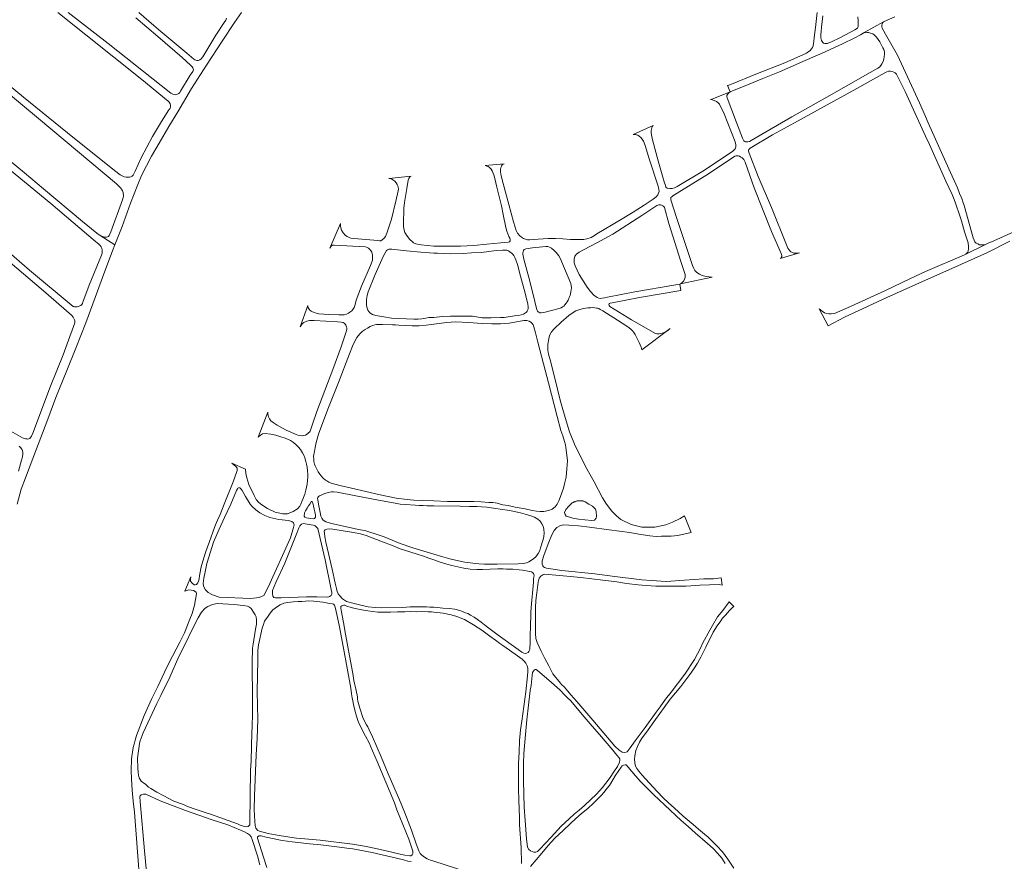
# Model space of a CAD drawing. Extents: x 146402 to 164798, y 455483 to 464134.
# Tile 7 of 256: x 151079 to 152080, y 457137 to 457993. Entities that reach past the tile are written whole.
import ezdxf

# ---------------------------------------------------------------- set-up
doc = ezdxf.new("R2010")
doc.units = 0
doc.header["$LTSCALE"] = 0.2
doc.layers.add('B-XX-VH-VERHARDING_FUNDERING_ZAND-GV', color=252, linetype='CONTINUOUS', lineweight=18)

msp = doc.modelspace()

# ---------------------------------------------------------------- linework, layer by layer
at = {"layer": 'B-XX-VH-VERHARDING_FUNDERING_ZAND-GV'}
for points in [[(151010.248, 457965.037), (151097.97, 457892.121), (151177.489, 457825.809), (151181.572, 457821.795), (151182.545, 457820.37), (151183.623, 457818.493), (151184.144, 457816.859), (151184.353, 457815.573), (151184.474, 457814.374), (151184.509, 457813.158), (151184.318, 457811.75), (151183.588, 457809.526), (151171.598, 457776.995), (151170.034, 457773.034), (151169.391, 457772.321), (151168.383, 457771.817), (151167.288, 457771.609), (151165.742, 457771.556), (151164.247, 457771.817), (151162.579, 457772.477), (151160.876, 457773.277), (151175.801, 457763.646), (151183.041, 457782.272), (151191.739, 457806.183), (151199.039, 457825.138), (151202.942, 457834.016), (151213.071, 457853.725), (151220.852, 457867.2), (151230.707, 457884.001), (151239.866, 457898.838), (151253.613, 457922.72), (151268.9, 457946.506), (151284.96, 457970.716), (151297.395, 457989.641), (151304.633, 458000)], [(151117.806, 458000), (151203.233, 457931.776), (151230.012, 457909.881), (151231.089, 457908.595), (151232.132, 457906.996), (151232.341, 457905.467), (151232.236, 457903.886), (151231.924, 457902.791), (151230.038, 457899.941), (151222.218, 457887.36), (151214.19, 457873.909), (151202.651, 457852.292), (151196.43, 457838.529), (151195.109, 457835.714), (151194.24, 457834.567), (151193.267, 457833.524), (151192.12, 457832.795), (151190.626, 457832.482), (151189.131, 457832.343), (151187.22, 457832.377), (151185.17, 457832.864), (151183.119, 457833.768), (151181.277, 457834.949), (151175.473, 457839.294), (151127.65, 457877.524), (151082.747, 457913.878), (151037.844, 457950.718)], [(151197.012, 457994.544), (151219.638, 457975.324), (151244.314, 457954.124), (151252.655, 457946.182), (151254.271, 457944.636), (151255.053, 457943.558), (151255.505, 457942.498), (151255.661, 457941.438), (151255.505, 457940.569), (151255.07, 457939.926), (151252.498, 457936.173), (151242.645, 457919.96), (151241.707, 457918.448), (151240.664, 457917.388), (151239.639, 457916.78), (151238.301, 457916.432), (151237.258, 457916.31), (151235.938, 457916.484), (151234.704, 457916.814), (151232.532, 457918.013), (151169.139, 457968.408), (151128.302, 458000)], [(151289.199, 457993.97), (151288.504, 457992.059), (151287.045, 457989.661), (151278.286, 457976.732), (151265.114, 457954.888), (151263.568, 457952.768), (151262.16, 457951.743), (151261.413, 457951.448), (151260.614, 457951.204), (151259.293, 457951.187), (151258.024, 457951.378), (151257.155, 457951.847), (151256.113, 457952.542), (151248.988, 457958.486), (151222.47, 457980.729), (151215.484, 457986.759), (151200.297, 458000)], [(151889.946, 458000), (151888.09, 457984.727), (151886.806, 457974.316), (151886.459, 457970.498), (151886.181, 457968.451), (151885.764, 457966.056), (151885.209, 457964.459), (151884.168, 457962.793), (151882.71, 457961.128), (151878.962, 457958.629), (151856.959, 457948.773), (151827.563, 457937.181), (151802.714, 457926.978), (151800.198, 457926.014), (151799.339, 457925.772), (151798.888, 457925.728), (151801.398, 457919.317), (151801.593, 457919.397), (151818.946, 457926.234), (151834.528, 457932.758), (151851.604, 457939.63), (151863.195, 457944.662), (151877.875, 457950.944), (151898.074, 457959.794), (151916.468, 457968.505), (151927.608, 457973.641), (151933.994, 457977.25), (151936.58, 457978.899), (151937.547, 457979.376), (151937.812, 457979.506), (151957.313, 457990.327), (151958.045, 457990.734), (151968.769, 457995.488)], [(151805.096, 457129.886), (151799.116, 457139.016), (151793.528, 457146.487), (151787.944, 457152.722), (151783.372, 457157.069), (151778.954, 457161.339), (151775.39, 457164.415), (151769.367, 457169.49), (151763.75, 457174.238), (151753.795, 457182.774), (151744.689, 457191.274), (151738.608, 457196.465), (151733.299, 457201.542), (151727.136, 457207.775), (151718.955, 457216.781), (151711.995, 457224.498), (151708.602, 457228.521), (151706.584, 457231.178), (151705.339, 457233.606), (151704.516, 457237.155), (151704.271, 457240.746), (151704.373, 457244.337), (151705.629, 457249.477), (151707.081, 457253.615), (151709.42, 457258.025), (151711.3, 457261.315), (151717.985, 457270.645), (151724.017, 457278.873), (151740.576, 457301.775), (151751.147, 457314.749), (151760.447, 457326.947), (151764.481, 457332.6), (151768.36, 457338.445), (151770.393, 457342.063), (151771.716, 457344.616), (151776.66, 457354.771), (151779.229, 457359.569), (151782.103, 457365.642), (151784.327, 457369.975), (151788.358, 457376.245), (151791.815, 457381.355), (151793.639, 457383.988), (151796.562, 457387.3), (151800.773, 457391.968), (151803.754, 457395.146), (151805.16, 457396.097), (151800.545, 457400.876), (151794.017, 457391.875), (151788.724, 457385.433), (151783.404, 457376.54), (151780.694, 457371.799), (151773.732, 457358.998), (151771.265, 457353.775), (151765.127, 457342.012), (151755.41, 457327.095), (151741.355, 457308.984), (151735.684, 457301.643), (151730.188, 457294.009), (151726.142, 457288.625), (151714.96, 457272.977), (151704.79, 457259.335), (151699.843, 457252.411), (151696.621, 457248.342), (151694.517, 457247.54), (151691.719, 457247.944), (151688.605, 457249.832), (151684.273, 457253.96), (151661.905, 457280.465), (151645.468, 457299.499), (151639.574, 457306.107), (151632.916, 457313.886), (151630.074, 457316.707), (151628.894, 457318.153), (151621.229, 457327.516), (151616.917, 457335.788), (151612.954, 457343.093), (151609.439, 457350.538), (151605.332, 457359.328), (151604.496, 457361.293), (151603.936, 457363.57), (151603.675, 457368.61), (151603.642, 457387.014), (151603.545, 457394.817), (151604.001, 457402.208), (151604.801, 457409.946), (151606.246, 457420.724), (151607.267, 457424.837), (151608.848, 457426.914), (151610.811, 457428.165), (151613.157, 457428.76), (151616.645, 457428.67), (151631.739, 457427.275), (151649.632, 457425.407), (151671.912, 457422.865), (151686.353, 457420.95), (151695.888, 457419.534), (151707.789, 457418.024), (151711.968, 457417.556), (151725.818, 457416.709), (151734.278, 457416.568), (151746.156, 457416.612), (151753.302, 457416.81), (151756.721, 457416.789), (151770.736, 457417.824), (151790.329, 457418.311), (151793.335, 457417.7), (151792.187, 457424.973), (151784.593, 457424.22), (151774.856, 457424.011), (151754.903, 457422.902), (151736.4, 457421.522), (151721.412, 457422.296), (151711.603, 457422.95), (151681.549, 457426.707), (151663.861, 457429.197), (151630.286, 457432.665), (151614.861, 457434.956), (151612.631, 457435.69), (151611.627, 457436.291), (151610.898, 457437.427), (151610.392, 457438.928), (151610.179, 457440.567), (151610.172, 457442.311), (151612.271, 457449), (151616.921, 457461.413), (151620.002, 457468.744), (151622.61, 457473.174), (151625.223, 457476.153), (151629.014, 457478.238), (151632.326, 457478.872), (151637.437, 457478.753), (151647.246, 457477.891), (151658.577, 457476.551), (151678.337, 457473.931), (151699.445, 457471.073), (151708.462, 457469.622), (151719.794, 457467.799), (151726.357, 457467.201), (151731.501, 457467.393), (151741.479, 457467.637), (151748.348, 457468.318), (151761.976, 457471.269), (151755.206, 457488.21), (151750.79, 457485.5), (151742.995, 457481.732), (151736.187, 457478.958), (151724.758, 457476.606), (151711.56, 457476.777), (151700.773, 457479.377), (151690.196, 457484.562), (151685.784, 457488.12), (151681.258, 457492.778), (151675.87, 457500), (151671.705, 457506.323), (151663.272, 457522.808), (151654.491, 457538.495), (151643.143, 457561.105), (151638.041, 457573.443), (151634.605, 457584.653), (151631.169, 457596.262), (151628.636, 457605.736), (151623.014, 457628.156), (151618.328, 457646.793), (151616.905, 457652.554), (151616.211, 457656.545), (151616.107, 457658.905), (151616.211, 457662.792), (151617.044, 457668.067), (151617.912, 457671.434), (151619.751, 457675.078), (151622.354, 457678.305), (151629.503, 457685.038), (151637.416, 457691.701), (151642.796, 457695.45), (151644.704, 457696.526), (151647.481, 457697.463), (151650.986, 457698.469), (151654.526, 457699.233), (151656.574, 457699.475), (151659.489, 457699.788), (151661.571, 457699.823), (151663.862, 457699.684), (151665.562, 457699.406), (151666.655, 457699.163), (151667.818, 457698.834), (151669.38, 457698.053), (151671.983, 457696.56), (151686.837, 457687.086), (151696.485, 457680.839), (151698.81, 457679.277), (151700.823, 457677.715), (151702.35, 457676.049), (151703.634, 457674.453), (151704.745, 457672.544), (151707.105, 457667.894), (151708.805, 457664.458), (151710.853, 457659.53), (151711.744, 457656.929), (151740.616, 457678.542), (151737.978, 457676.598), (151734.646, 457674.724), (151730.968, 457673.544), (151729.163, 457673.301), (151727.046, 457673.336), (151725.033, 457673.718), (151715.906, 457678.924), (151701.121, 457687.53), (151679.222, 457701.135), (151678.389, 457702.003), (151678.146, 457702.94), (151678.32, 457703.599), (151678.91, 457704.12), (151679.604, 457704.328), (151681.374, 457704.727), (151709.138, 457710.141), (151751.376, 457717.326), (151750.167, 457723.861), (151744.26, 457722.635), (151704.488, 457716.041), (151676.584, 457710.488), (151673.68, 457709.894), (151671.19, 457709.304), (151669.316, 457709.208), (151667.858, 457709.347), (151666.262, 457710.163), (151665.134, 457710.961), (151662.913, 457712.453), (151659.442, 457716.132), (151655.902, 457720.713), (151647.851, 457733.485), (151643.894, 457742.369), (151642.853, 457745.423), (151642.784, 457748.963), (151643.617, 457752.156), (151645.282, 457754.308), (151647.781, 457756.182), (151652.432, 457758.681), (151665.967, 457765.83), (151682.001, 457774.576), (151711.5, 457793.664), (151727.048, 457803.728), (151728.888, 457804.422), (151731.13, 457804.292), (151732.415, 457803.78), (151733.117, 457803.424), (151733.976, 457802.73), (151734.653, 457801.707), (151739.13, 457785.516), (151751.416, 457746.855), (151755.667, 457733.632), (151755.841, 457732.192), (151755.719, 457730.37), (151755.146, 457728.895), (151754.296, 457727.229), (151752.752, 457725.528), (151751.05, 457724.045), (151783.005, 457730.681), (151777.05, 457731.446), (151773.024, 457732.487), (151770.317, 457733.806), (151767.61, 457735.472), (151765.528, 457737.623), (151764.556, 457739.567), (151763.307, 457742.69), (151746.787, 457791.416), (151741.165, 457809.567), (151740.991, 457810.713), (151741.165, 457811.65), (151742.032, 457812.656), (151743.316, 457813.558), (151779.41, 457835.805), (151806.133, 457853.851), (151807.556, 457854.302), (151809.725, 457854.268), (151810.922, 457853.678), (151812.432, 457852.793), (151813.508, 457852.22), (151815.451, 457850.277), (151816.736, 457847.639), (151825.898, 457821.645), (151843.597, 457777.152), (151853.315, 457754.802), (151854.044, 457752.963), (151854.009, 457751.887), (151853.454, 457750.777), (151852.89, 457750.108), (151852.261, 457749.643), (151871.838, 457755.544), (151870.121, 457755.123), (151868.646, 457755.071), (151867.726, 457755.106), (151866.303, 457755.384), (151864.811, 457755.731), (151863.284, 457756.668), (151862.208, 457757.639), (151861.236, 457758.854), (151860.195, 457760.451), (151858.668, 457763.644), (151843.433, 457801.715), (151830.071, 457833.124), (151820.744, 457857.036), (151820.336, 457857.92), (151820.18, 457858.762), (151820.284, 457859.873), (151820.579, 457860.688), (151821.1, 457861.382), (151821.88, 457862.007), (151844.543, 457875.403), (151866.755, 457887.62), (151930.126, 457922.603), (151958.585, 457938.498), (151960.945, 457939.712), (151962.645, 457940.129), (151964.589, 457940.094), (151966.151, 457939.816), (151967.816, 457939.261), (151969.205, 457938.498), (151970.506, 457937.161), (151971.304, 457935.877), (151979.373, 457919.566), (151986.106, 457904.781), (152000, 457874.005), (152004.108, 457865.679), (152020.788, 457828.379), (152027.232, 457814.918), (152029.337, 457809.643), (152030.652, 457805.987), (152032.078, 457802.022), (152033.832, 457797.148), (152036.645, 457788.053), (152039.814, 457777.012), (152043.331, 457765.626), (152043.83, 457762.152), (152043.91, 457759.511), (152043.57, 457757.494), (152043.018, 457756.38), (152042.119, 457755.056), (152041.288, 457754.253), (152060.979, 457764.035), (152059.07, 457763.576), (152057.124, 457763.535), (152055.072, 457763.84), (152053.366, 457764.563), (152051.555, 457765.53), (152050.335, 457766.707), (152049.494, 457768.407), (152048.582, 457770.732), (152039.425, 457803.611), (152038.16, 457807.482), (152037.035, 457810.953), (152034.792, 457815.949), (152032.478, 457821.502), (152023.927, 457840.794), (152002.762, 457887.774), (152000, 457894.318), (151993.872, 457908.061), (151971.729, 457956.371), (151960.763, 457975.598), (151956.442, 457983.415), (151956.034, 457984.387), (151955.808, 457985.072), (151955.696, 457985.732), (151955.67, 457986.226), (151955.722, 457986.903), (151955.861, 457987.475), (151956.069, 457988.17), (151956.398, 457989.02), (151956.693, 457989.61), (151957.313, 457990.327), (151937.812, 457979.506), (151937.547, 457979.376), (151940.668, 457979.589), (151942.265, 457979.554), (151944.347, 457979.033), (151946.499, 457978.131), (151948.026, 457977.264), (151950.282, 457974.765), (151953.683, 457970.114), (151956.737, 457964.041), (151957.604, 457962.167), (151958.299, 457959.737), (151958.403, 457957.343), (151958.229, 457955.052), (151957.778, 457952.588), (151956.945, 457950.089), (151955.869, 457947.833), (151954.654, 457945.994), (151953.44, 457944.432), (151951.774, 457943.252), (151943.722, 457939.018), (151899.855, 457913.961), (151864.282, 457893.867), (151839.086, 457879.29), (151822.913, 457869.677), (151821.108, 457868.74), (151819.373, 457868.514), (151817.152, 457868.445), (151816.371, 457868.584), (151815.486, 457869.434), (151814.115, 457872.072), (151807.764, 457887.897), (151798.394, 457913.024), (151798.099, 457914.412), (151798.22, 457915.453), (151798.758, 457916.547), (151799.296, 457917.553), (151799.999, 457918.377), (151801.398, 457919.317), (151782.297, 457911.588), (151781.574, 457911.278), (151783.071, 457911.011), (151785.258, 457910.456), (151787.444, 457909.553), (151788.937, 457908.477), (151790.672, 457906.846), (151795.253, 457896.921), (151806.567, 457868.323), (151807.33, 457865.478), (151807.4, 457863.291), (151806.636, 457861.139), (151804.346, 457858.988), (151775.471, 457839.692), (151747.429, 457822.998), (151745, 457821.714), (151742.466, 457820.812), (151739.967, 457820.812), (151737.538, 457821.332), (151736.219, 457822.374), (151735.56, 457823.935), (151734.414, 457827.822), (151728.168, 457849.236), (151722.545, 457870.545), (151721.435, 457875.403), (151721.296, 457877.763), (151721.296, 457879.846), (151721.365, 457881.147), (151721.695, 457882.744), (151722.302, 457883.941), (151723.057, 457884.901), (151702.739, 457875.809), (151704.091, 457875.774), (151705.062, 457875.705), (151706.277, 457875.531), (151707.492, 457875.045), (151708.949, 457874.178), (151710.511, 457872.72), (151712.038, 457871.054), (151713.288, 457869.146), (151714.988, 457864.738), (151719.5, 457850.092), (151728.176, 457823.265), (151728.662, 457821.981), (151728.974, 457820.072), (151729.113, 457817.955), (151728.662, 457816.255), (151727.898, 457814.485), (151726.302, 457812.402), (151723.248, 457810.181), (151714.051, 457804.038), (151702.945, 457796.889), (151689.966, 457789.115), (151666.019, 457774.851), (151663.555, 457773.081), (151660.084, 457771.277), (151655.677, 457769.715), (151652.623, 457769.159), (151648.146, 457768.986), (151639.018, 457769.229), (151631.175, 457769.715), (151624.025, 457770.027), (151616.321, 457770.235), (151606.395, 457769.541), (151597.354, 457768.778), (151595.22, 457768.899), (151593.277, 457769.385), (151591.35, 457770.097), (151589.268, 457771.537), (151587.55, 457772.942), (151585.364, 457775.476), (151583.802, 457778.356), (151582.691, 457781.688), (151581.13, 457787.067), (151576.306, 457804.732), (151570.51, 457826.111), (151568.688, 457833.954), (151568.358, 457835.915), (151568.08, 457837.859), (151567.994, 457839.316), (151568.08, 457840.462), (151568.306, 457841.815), (151568.514, 457842.752), (151568.966, 457843.949), (151569.642, 457844.852), (151570.371, 457845.459), (151571.809, 457846.203), (151552.27, 457844.294), (151553.912, 457843.743), (151555.266, 457843.223), (151556.446, 457842.529), (151557.504, 457841.626), (151558.441, 457840.446), (151559.413, 457838.763), (151560.159, 457837.236), (151561.131, 457834.807), (151562.276, 457830.989), (151564.324, 457822.278), (151566.996, 457811.519), (151569.009, 457803.294), (151570.744, 457794.479), (151573.486, 457781.326), (151574.458, 457777.439), (151575.291, 457774.905), (151576.505, 457771.99), (151577.269, 457770.498), (151577.616, 457769.578), (151577.755, 457768.485), (151577.598, 457767.739), (151577.147, 457766.871), (151575.742, 457766.385), (151568.436, 457765.674), (151554.068, 457764.459), (151540.741, 457763.14), (151527.172, 457762.307), (151520.508, 457762.168), (151506.765, 457762.203), (151500, 457762.446), (151487.411, 457763.626), (151481.7, 457764.829), (151479.615, 457765.594), (151478.746, 457766.393), (151475.514, 457769.591), (151473.707, 457771.711), (151472.351, 457773.483), (151471.343, 457775.047), (151470.787, 457776.229), (151469.745, 457779.843), (151469.328, 457782.902), (151469.258, 457785.474), (151469.188, 457788.462), (151469.328, 457791.104), (151469.606, 457794.371), (151469.745, 457800.835), (151470.231, 457806.813), (151472.525, 457821.063), (151473.985, 457829.265), (151474.68, 457831.211), (151475.792, 457832.671), (151477.252, 457833.366), (151454.505, 457831.141), (151455.912, 457831.02), (151457.163, 457830.62), (151458.432, 457829.89), (151460.343, 457828.274), (151461.768, 457826.676), (151462.811, 457825.077), (151463.437, 457823.721), (151463.888, 457822.157), (151464.097, 457820.315), (151463.888, 457818.473), (151461.49, 457808.151), (151457.25, 457789.94), (151452.454, 457775.69), (151450.855, 457772.284), (151449.535, 457770.407), (151447.727, 457768.67), (151446.198, 457767.835), (151445.016, 457767.766), (151443.313, 457767.975), (151418.881, 457770.234), (151415.614, 457770.581), (151413.876, 457771.207), (151412.034, 457772.041), (151410.366, 457773.327), (151408.037, 457775.829), (151406.369, 457778.54), (151405.639, 457781.042), (151405.292, 457783.058), (151405.222, 457784.448), (151405.24, 457785.526), (151394.33, 457760.445), (151395.477, 457762.113), (151396.015, 457762.738), (151396.589, 457763.19), (151397.266, 457763.381), (151398.865, 457763.433), (151430.736, 457761.522), (151432.23, 457761.001), (151433.794, 457760.132), (151434.732, 457759.193), (151435.601, 457758.116), (151437.026, 457756.1), (151437.547, 457754.849), (151437.721, 457753.25), (151437.773, 457750.87), (151437.721, 457749.393), (151437.6, 457748.054), (151437.321, 457747.151), (151435.653, 457742.824), (151426.652, 457721.571), (151423.871, 457714.551), (151421.299, 457707.461), (151420.118, 457702.943), (151419.04, 457700.058), (151417.755, 457697.938), (151416.642, 457696.652), (151414.87, 457695.158), (151413.445, 457694.185), (151411.255, 457693.107), (151408.996, 457692.62), (151407.363, 457692.412), (151403.644, 457692.516), (151393.287, 457692.864), (151383.278, 457693.42), (151380.549, 457694.219), (151378.673, 457694.932), (151376.848, 457695.505), (151375.354, 457696.183), (151373.616, 457697.712), (151372.591, 457699.189), (151372.139, 457700.249), (151372.017, 457700.962), (151372.034, 457701.605), (151372.078, 457701.996), (151364.128, 457680.326), (151366.144, 457683.315), (151368.02, 457684.844), (151370.87, 457686.234), (151373.859, 457686.721), (151378.308, 457686.86), (151402.289, 457685.261), (151405.868, 457685.018), (151407.919, 457684.636), (151409.066, 457683.906), (151409.969, 457683.002), (151410.63, 457681.959), (151411.221, 457680.361), (151411.499, 457678.866), (151411.585, 457677.685), (151411.481, 457676.538), (151411.099, 457675.148), (151405.903, 457660.116), (151397.388, 457636.865), (151381.192, 457594.151), (151376.883, 457581.431), (151374.45, 457574.376), (151373.772, 457573.35), (151373.077, 457572.777), (151372.104, 457571.978), (151370.679, 457570.935), (151369.602, 457570.344), (151368.072, 457569.684), (151366.126, 457569.58), (151364.076, 457569.753), (151361.712, 457570.223), (151360.096, 457570.727), (151349.913, 457575.366), (151340.738, 457580.232), (151336.602, 457582.908), (151334.325, 457584.924), (151332.935, 457586.766), (151331.997, 457588.677), (151331.58, 457590.172), (151331.406, 457591.771), (151331.441, 457593.334), (151331.491, 457593.579), (151321.603, 457568.134), (151323.882, 457570.275), (151325.828, 457571.456), (151328.678, 457572.012), (151334.308, 457571.317), (151339.348, 457570.101), (151344.422, 457568.641), (151349.044, 457567.147), (151350.764, 457566.469), (151354.257, 457564.627), (151357.576, 457562.576), (151360.218, 457560.422), (151362.581, 457558.093), (151364.458, 457555.764), (151366.648, 457552.359), (151367.899, 457549.752), (151368.941, 457547.215), (151370.088, 457543.322), (151370.609, 457540.716), (151371.2, 457537.762), (151371.826, 457534.043), (151372.104, 457530.567), (151371.965, 457527.509), (151371.617, 457524.311), (151371.339, 457520.419), (151369.949, 457514.232), (151369.046, 457510.201), (151367.047, 457505.005), (151366.057, 457502.607), (151364.858, 457500), (151364.025, 457497.91), (151361.512, 457495.133), (151357.147, 457492.553), (151351.261, 457490.371), (151346.433, 457490.106), (151338.96, 457491.826), (151330.892, 457495.529), (151324.108, 457500), (151321.501, 457502.312), (151319.45, 457504.901), (151318.442, 457506.777), (151317.4, 457508.793), (151312.082, 457519.95), (151309.823, 457526.901), (151309.059, 457531.28), (151308.702, 457535.704), (151294.585, 457541.654), (151298.768, 457538.367), (151300.06, 457536.704), (151300.273, 457535.315), (151300.243, 457534.168), (151299.865, 457533.089), (151296.149, 457522.718), (151287.023, 457500), (151282.695, 457489.527), (151280.182, 457483.707), (151278.264, 457479.078), (151275.751, 457472.729), (151273.37, 457465.917), (151268.146, 457451.83), (151266.095, 457445.349), (151263.582, 457436.487), (151262.127, 457429.212), (151261.069, 457422.532), (151260.077, 457420.019), (151258.688, 457418.498), (151257.431, 457417.919), (151256.44, 457418.093), (151254.464, 457419.697), (151252.835, 457421.788), (151252.604, 457423.475), (151252.967, 457426.12), (151246.817, 457411.595), (151251.115, 457412.984), (151255.877, 457412.19), (151258.457, 457410.405), (151258.853, 457408.949), (151256.605, 457397.376), (151254.224, 457388.745), (151252.174, 457383.256), (151249.727, 457376.907), (151246.486, 457369.367), (151241.857, 457359.646), (151230.746, 457338.548), (151226.381, 457329.289), (151219.437, 457314.673), (151213.286, 457302.438), (151205.482, 457285.243), (151197.847, 457264.816), (151196.448, 457260.192), (151195.307, 457255.968), (151194.479, 457252.515), (151192.652, 457241.07), (151192.481, 457228.94), (151192.767, 457220.834), (151193.223, 457209.418), (151194.251, 457198.058), (151195.735, 457186.87), (151198.931, 457146.741), (151203.612, 457084.293)], [(151931.246, 457995.607), (151931.628, 457991.72), (151931.662, 457989.117), (151931.714, 457986.948), (151931.61, 457985.821), (151931.402, 457984.831), (151930.847, 457984.033), (151928.209, 457982.246), (151913.772, 457974.576), (151903.707, 457969.856), (151901.833, 457968.954), (151900.479, 457968.485), (151899.334, 457968.364), (151897.859, 457968.451), (151896.54, 457968.832), (151895.551, 457969.509), (151894.874, 457970.255), (151894.302, 457971.366), (151893.885, 457972.702), (151893.677, 457974.055), (151893.538, 457976.068), (151893.573, 457977.942), (151893.885, 457980.302), (151894.371, 457985.022), (151895.586, 457996.371)], [(151024.254, 457876.672), (151110.585, 457805.634), (151156.114, 457767.09), (151159.486, 457764.38), (151160.772, 457763.128), (151161.988, 457761.564), (151162.544, 457760.139), (151162.996, 457758.367), (151163.031, 457756.838), (151162.787, 457755.343), (151162.04, 457753.119), (151149.65, 457722.569), (151143.359, 457705.54), (151142.855, 457703.993), (151142.16, 457702.863), (151141.187, 457701.977), (151140.318, 457701.525), (151138.72, 457700.9), (151137.399, 457700.639), (151135.931, 457700.596), (151134.801, 457700.752), (151133.941, 457700.882), (151133.437, 457701.082), (151088.855, 457737.931), (151049.547, 457771.887)], [(151076.393, 457500), (151080.659, 457515.269), (151084.834, 457526.797), (151096.218, 457556.17), (151106.649, 457583.665), (151115.61, 457608.516), (151126.981, 457635.834), (151136.102, 457658.801), (151146.351, 457684.414), (151155.745, 457710.204), (151165.486, 457736.762), (151173.482, 457757.681), (151175.801, 457763.646), (151160.876, 457773.277), (151157.435, 457775.605), (151142.942, 457787.492), (151103.218, 457820.682), (151083.894, 457836.739), (151054.283, 457860.79)], [(151025.775, 457782.487), (151103.209, 457716.87), (151131.847, 457692.263), (151133.48, 457690.143), (151134.141, 457688.927), (151134.801, 457687.571), (151135.114, 457686.563), (151135.114, 457685.486), (151134.905, 457684.339), (151127.259, 457662.965), (151123.158, 457651.774), (151110.229, 457620.077), (151092.435, 457572.255), (151090.975, 457569.335), (151090.141, 457567.667), (151089.185, 457566.955), (151088.229, 457566.503), (151087.065, 457566.259), (151086.196, 457566.312), (151084.763, 457566.503), (151083.763, 457566.781), (151081.817, 457567.545), (151069.958, 457574.376)], [(152090.022, 457776.793), (152069.481, 457767.681), (152063.894, 457765.262), (152060.979, 457764.035), (152041.288, 457754.253), (152039.692, 457753.483), (152000, 457736.729), (151985.022, 457729.511), (151958.854, 457716.948), (151920.678, 457699.595), (151907.559, 457694.042), (151904.158, 457693.556), (151901.798, 457693.626), (151899.716, 457693.903), (151897.356, 457694.528), (151894.927, 457696.194), (151892.115, 457698.588), (151901.153, 457681.412), (151917.728, 457690.034), (151960.901, 457710.301), (152000, 457727.793), (152023.691, 457738.201), (152062.483, 457755.652), (152085.795, 457767.276)], [(151078.411, 457558.944), (151080.149, 457557.275), (151081.365, 457555.259), (151082.095, 457552.792), (151082.095, 457551.124), (151081.887, 457548.274), (151080.983, 457544.729), (151077.647, 457533.746)], [(151532.521, 457126.594), (151500, 457137.065), (151496.718, 457138.072), (151493.478, 457139.354), (151490.666, 457141.011), (151487.806, 457143.341), (151486.302, 457145.011), (151484.863, 457147.458), (151482.086, 457154.799), (151477.522, 457168.456), (151470.512, 457186.312), (151465.056, 457199.374), (151453.747, 457225.961), (151446.67, 457243.09), (151437.676, 457263.526), (151434.303, 457270.734), (151433.112, 457273.578), (151431.657, 457275.628), (151430.335, 457277.943), (151428.02, 457283.3), (151424.945, 457292.493), (151422.894, 457299.834), (151422.63, 457301.785), (151422.465, 457304.265), (151421.109, 457310.548), (151418.877, 457320.915), (151417.67, 457327.975), (151414.297, 457345.749), (151410.461, 457367.805), (151408.212, 457379.808), (151405.873, 457392.217), (151405.41, 457394.4), (151405.41, 457395.226), (151405.707, 457396.086), (151406.633, 457396.681), (151407.559, 457397.111), (151408.502, 457397.31), (151409.609, 457397.26), (151411.742, 457396.417), (151416.025, 457394.962), (151420.059, 457394.036), (151427.003, 457392.713), (151433.187, 457391.754), (151443.19, 457390.365), (151449.109, 457390.084), (151456.103, 457390.266), (151463.179, 457390.432), (151470.785, 457390.58), (151476.307, 457390.746), (151482.392, 457390.68), (151487.831, 457390.779), (151494.346, 457390.597), (151497.669, 457390.432), (151500, 457390.264), (151509.602, 457389.064), (151517.801, 457387.5), (151523.635, 457385.872), (151531.4, 457382.711), (151540.411, 457377.355), (151548.844, 457371.777), (151557.115, 457365.759), (151562.683, 457361.82), (151567.287, 457358.291), (151570.154, 457356.349), (151573.682, 457353.915), (151582.902, 457347.598), (151590.015, 457342.386), (151592.222, 457340.195), (151593.604, 457338.33), (151595.044, 457335.586), (151595.63, 457333.169), (151595.628, 457329.98), (151595.301, 457325.414), (151593.724, 457309.283), (151589.655, 457279.3), (151588.257, 457270.716), (151587.68, 457263.181), (151587.417, 457259.936), (151586.832, 457247.094), (151586.737, 457242.969), (151586.269, 457235.847), (151586.202, 457231.392), (151586.196, 457210.772), (151586.733, 457199.226), (151587.129, 457181.302), (151587.376, 457173.934), (151589.11, 457151.01), (151589.115, 457134.679)], [(151598.274, 457131.75), (151609.911, 457145.301), (151616.486, 457153.13), (151623.264, 457160.44), (151631.8, 457168.316), (151639.138, 457175.468), (151644.664, 457180.331), (151650.268, 457185.495), (151656.713, 457190.762), (151662.637, 457196.087), (151667.024, 457200.425), (151670.153, 457203.799), (151673.183, 457207.272), (151676.091, 457210.965), (151678.641, 457214.137), (151682.142, 457219.893), (151684.599, 457223.734), (151688.272, 457229.111), (151690.64, 457232.602), (151691.816, 457233.847), (151692.994, 457234.612), (151694.589, 457235.073), (151695.67, 457234.917), (151697.92, 457232.644), (151705.076, 457223.825), (151710.381, 457218.001), (151713.635, 457214.771), (151718.817, 457209.626), (151723.678, 457204.881), (151735.185, 457193.957), (151751.812, 457178.468), (151758.679, 457172.39), (151766.007, 457165.973), (151778.494, 457155.212), (151784.077, 457149.949), (151788.617, 457145.283), (151792.879, 457140.055), (151796.541, 457134.705)], [(151209.483, 457107.983), (151205.912, 457147.731), (151201.481, 457197.597), (151201.322, 457202.411), (151201.563, 457203.582), (151202.688, 457204.64), (151204.936, 457205.368), (151207.185, 457205.302), (151221.801, 457198.556), (151247.594, 457188.569), (151274.709, 457179.178), (151290.714, 457173.887), (151303.379, 457168.662), (151307.645, 457166.811), (151310.588, 457165.29), (151312.737, 457163.735), (151314.325, 457161.95), (151315.35, 457159.122), (151320.674, 457142.456), (151323.319, 457133.263)], [(151330.238, 457130.527), (151327.031, 457141.274), (151320.748, 457160.387), (151320.88, 457161.71), (151322.468, 457162.768), (151324.452, 457162.768), (151329.742, 457161.445), (151337.943, 457159.858), (151346.078, 457158.139), (151356.131, 457156.617), (151373.59, 457154.766), (151385.363, 457153.774), (151404.211, 457151.294), (151411.519, 457150.368), (151417.769, 457149.541), (151437.411, 457145.87), (151462.295, 457140.051), (151469.322, 457138.348), (151473.839, 457137.237), (151476.922, 457136.652)]]:
    msp.add_lwpolyline(points, dxfattribs=at)
for points in [[(151594.344, 457695.118), (151593.407, 457694.458), (151591.429, 457693.348), (151588.791, 457692.411), (151585.98, 457691.821), (151582.301, 457691.335), (151571.785, 457689.912), (151567.794, 457689.704), (151558.563, 457689.391), (151549.366, 457689.634), (151539.579, 457691.023), (151533.679, 457691.3), (151527.085, 457691.231), (151517.229, 457691.023), (151508.76, 457690.814), (151500, 457689.892), (151495.171, 457689.788), (151492.043, 457689.267), (151488.012, 457688.502), (151484.154, 457688.12), (151479.879, 457688.085), (151457.149, 457689.093), (151449.225, 457690.344), (151441.301, 457691.873), (151437.895, 457692.777), (151435.184, 457694.654), (151433.099, 457697.365), (151432.126, 457700.423), (151431.813, 457702.613), (151431.639, 457705.184), (151431.709, 457707.965), (151432.438, 457712.066), (151433.481, 457715.819), (151440.502, 457733.405), (151448.773, 457751.825), (151452.11, 457757.803), (151453.083, 457758.707), (151453.708, 457759.054), (151454.543, 457759.202), (151455.811, 457759.185), (151457.306, 457759.22), (151459.634, 457759.08), (151463.283, 457758.716), (151472.441, 457757.464), (151486.848, 457756.17), (151500, 457755.245), (151503.832, 457755.141), (151517.593, 457754.585), (151529.809, 457754.863), (151538.277, 457755.488), (151548.55, 457756.043), (151563.404, 457757.848), (151569.998, 457758.334), (151572.774, 457758.368), (151574.232, 457758.16), (151575.03, 457757.935), (151576.019, 457757.587), (151577.338, 457756.668), (151580.167, 457754.499), (151581.52, 457752.798), (151582.631, 457750.924), (151583.62, 457748.408), (151585.216, 457743.549), (151588.166, 457731.992), (151593.094, 457714.536), (151595.558, 457703.326), (151596.114, 457700.619), (151596.079, 457698.988), (151595.732, 457697.495), (151595.107, 457696.142)], [(151600.53, 457760.733), (151614.169, 457762.121), (151616.078, 457761.947), (151617.883, 457761.288), (151619.722, 457760.177), (151622.533, 457757.991), (151624.65, 457756.047), (151627.357, 457752.438), (151628.676, 457750.113), (151632.841, 457739.771), (151639.296, 457724.327), (151639.92, 457722.175), (151639.99, 457720.093), (151639.747, 457717.976), (151639.4, 457715.789), (151638.671, 457712.319), (151637.734, 457710.028), (151636.658, 457707.391), (151635.652, 457705.69), (151634.819, 457704.336), (151633.517, 457702.532), (151632.285, 457701.369), (151631.105, 457700.606), (151629.613, 457699.79), (151626.125, 457698.541), (151621.058, 457697.222), (151611.861, 457694.758), (151609.363, 457694.515), (151607.974, 457694.654), (151606.829, 457695.105), (151606.083, 457695.695), (151605.545, 457696.302), (151605.042, 457697.447), (151602.977, 457706.245), (151597.771, 457726.583), (151591.802, 457749.28), (151590.76, 457754.034), (151590.674, 457755.666), (151590.847, 457756.724), (151591.42, 457757.956), (151592.118, 457758.806), (151592.452, 457759.11), (151592.877, 457759.401), (151593.624, 457759.691)], [(151591.637, 457686.632), (151594.552, 457686.65), (151597.12, 457686.06), (151598.717, 457685.192), (151600.278, 457683.7), (151601.077, 457682.346), (151601.667, 457680.472), (151603.367, 457674.329), (151605.797, 457664.681), (151611.523, 457642.678), (151616.729, 457623.243), (151625.613, 457589.163), (151629.361, 457574.864), (151631.236, 457569.519), (151632.971, 457563.758), (151634.029, 457560.322), (151634.446, 457557.546), (151635.192, 457552.583), (151635.99, 457544.08), (151635.539, 457535.855), (151634.567, 457527.318), (151633.179, 457520.724), (151631.895, 457516.142), (151629.084, 457507.761), (151627.401, 457503.475), (151625.631, 457500), (151623.668, 457497.295), (151620.322, 457495.083), (151616.699, 457493.53), (151612.083, 457492.578), (151608.317, 457492.565), (151604.576, 457492.936), (151600.284, 457493.717), (151592.883, 457495.147), (151582.895, 457497.145), (151575.741, 457498.658), (151570.295, 457499.436), (151567.699, 457500), (151566.267, 457500.716), (151564.376, 457501.202), (151562.623, 457501.497), (151560.003, 457501.653), (151556.046, 457501.879), (151548.203, 457502.434), (151540.707, 457502.642), (151530.365, 457502.642), (151513.914, 457502.85), (151500, 457503.571), (151488.846, 457503.641), (151479.809, 457504.197), (151472.928, 457504.857), (151461.667, 457506.213), (151445.541, 457509.514), (151416.556, 457516.153), (151404.495, 457519.003), (151395.737, 457521.435), (151393.513, 457522.513), (151391.445, 457523.642), (151389.881, 457524.598), (151387.639, 457526.475), (151385.154, 457529.168), (151384.233, 457530.385), (151382.652, 457532.783), (151380.862, 457536.293), (151379.541, 457538.917), (151378.742, 457540.846), (151378.377, 457542.201), (151378.064, 457543.522), (151377.96, 457545.434), (151377.925, 457548.874), (151378.638, 457553.549), (151379.333, 457557.719), (151380.549, 457562.62), (151382.948, 457571.1), (151392.401, 457596.471), (151403.244, 457623.788), (151414.296, 457652.913), (151418.258, 457662.505), (151421.804, 457669.317), (151424.723, 457673.14), (151427.33, 457675.486), (151430.214, 457677.519), (151432.578, 457678.979), (151435.462, 457680.578), (151437.93, 457681.725), (151440.084, 457682.35), (151441.718, 457682.663), (151444.22, 457682.594), (151447.974, 457682.559), (151458.261, 457682.42), (151461.111, 457682.35), (151464.413, 457682.142), (151478.106, 457681.447), (151485.335, 457681.447), (151492.425, 457682.142), (151500, 457683.115), (151513.359, 457684.862), (151522.313, 457685.383), (151535.501, 457684.828), (151549.383, 457683.786), (151559.135, 457683.335), (151567.777, 457683.44), (151576.696, 457684.03), (151586.136, 457685.765)], [(151322.674, 457405.039), (151314.209, 457404.246), (151282.001, 457405.436), (151274.924, 457407.751), (151270.824, 457410.132), (151267.649, 457413.438), (151265.996, 457417.076), (151265.599, 457419.258), (151266.327, 457424.88), (151267.583, 457431.097), (151269.369, 457439.562), (151271.287, 457446.043), (151276.115, 457461.255), (151281.736, 457474.548), (151287.424, 457486.584), (151293.628, 457500), (151299.501, 457513.92), (151300.37, 457515.588), (151300.995, 457516.422), (151301.621, 457516.717), (151302.09, 457516.752), (151302.629, 457516.717), (151303.185, 457516.474), (151303.689, 457516.074), (151304.315, 457515.24), (151305.305, 457513.781), (151308.589, 457507.716), (151313.386, 457500), (151315.218, 457497.943), (151319.285, 457494.422), (151323.319, 457491.131), (151328.147, 457488.37), (151333.256, 457486.32), (151342.68, 457484.518), (151352.468, 457483.36), (151355.61, 457482.484), (151357.462, 457480.913), (151358.057, 457479.095), (151357.544, 457476.367), (151354.353, 457465.686), (151331.801, 457415.753), (151327.172, 457407.156)], [(151605.802, 457484.816), (151608.257, 457482.598), (151610.108, 457480.157), (151611.272, 457477.66), (151611.997, 457474.776), (151612.261, 457470.515), (151612.053, 457467.215), (151611.349, 457464.27), (151608.714, 457455.49), (151607.761, 457452.985), (151606.096, 457449.734), (151604.948, 457447.943), (151603.414, 457446.205), (151600.399, 457443.692), (151596.806, 457441.452), (151594.225, 457440.508), (151590.956, 457439.726), (151585.926, 457439.212), (151564.482, 457439.023), (151551.67, 457438.976), (151545.84, 457439.285), (151539.788, 457439.977), (151531.811, 457441.144), (151528.331, 457441.736), (151520.791, 457443.564), (151516.47, 457444.538), (151509.425, 457446.354), (151500, 457449.325), (151478.771, 457455.501), (151465.742, 457460.13), (151449.605, 457466.678), (151444.612, 457468.529), (151431.021, 457472.762), (151422.258, 457474.779), (151395.936, 457480.434), (151390.182, 457482.021), (151387.669, 457483.807), (151386.082, 457485.956), (151385.354, 457487.841), (151384.428, 457491.71), (151382.753, 457500), (151382.075, 457504.55), (151381.971, 457505.905), (151382.249, 457506.809), (151382.909, 457507.747), (151383.917, 457508.373), (151389.443, 457510.945), (151392.78, 457511.779), (151395.977, 457512.405), (151398.271, 457512.613), (151401.955, 457512.126), (151420.897, 457508.582), (151443.904, 457503.994), (151460.899, 457501.144), (151465.939, 457500), (151471.362, 457499.743), (151481.18, 457499.115), (151485.375, 457498.801), (151489.457, 457498.602), (151492.91, 457498.43), (151500, 457498.306), (151526.97, 457497.902), (151536.428, 457497.661), (151544.127, 457497.662), (151548.527, 457497.376), (151554.055, 457496.902), (151560.877, 457496.033), (151570.065, 457494.665), (151575.016, 457493.94), (151580.396, 457492.819), (151588.183, 457491.061), (151592.916, 457489.91), (151599.742, 457487.983), (151602.495, 457486.865)], [(151368.159, 457487.99), (151368.688, 457491.098), (151369.746, 457493.363), (151371.185, 457496.025), (151372.607, 457498.257), (151373.898, 457500), (151375.323, 457502.44), (151375.514, 457502.622), (151375.775, 457502.718), (151376.001, 457502.726), (151376.209, 457502.674), (151376.418, 457502.535), (151376.532, 457502.291), (151377.297, 457500), (151377.749, 457497.844), (151378.542, 457495.066), (151379.137, 457492.156), (151379.799, 457488.982), (151379.931, 457486.733), (151378.674, 457485.411), (151377.484, 457485.278), (151374.839, 457485.344), (151370.738, 457486.072), (151369.085, 457486.667)], [(151648.132, 457503.555), (151648.616, 457503.568), (151649.1, 457503.564), (151649.584, 457503.545), (151650.066, 457503.509), (151650.547, 457503.458), (151651.027, 457503.39), (151651.503, 457503.307), (151651.866, 457503.233), (151654.022, 457502.322), (151657.869, 457500), (151661.323, 457497.834), (151664.695, 457495.044), (151665.345, 457492.485), (151665.522, 457487.843), (151665.21, 457485.68), (151663.615, 457483.833), (151660.735, 457483.423), (151653.608, 457484.117), (151647.362, 457484.894), (151641.354, 457485.913), (151638.309, 457486.702), (151634.783, 457487.81), (151633.576, 457489.647), (151632.927, 457491.726), (151634.278, 457494.452), (151637.387, 457498.066), (151639.49, 457500), (151640.837, 457501.244), (151641.248, 457501.499), (151641.667, 457501.74), (151642.095, 457501.967), (151642.529, 457502.18), (151642.971, 457502.378), (151643.418, 457502.562), (151643.872, 457502.731), (151644.331, 457502.885), (151644.794, 457503.023), (151645.262, 457503.146), (151645.734, 457503.254), (151646.209, 457503.346), (151646.687, 457503.422), (151647.167, 457503.482), (151647.649, 457503.527)], [(151365.464, 457479.748), (151367.183, 457480.409), (151377.302, 457478.69), (151379.419, 457477.912), (151380.626, 457477.053), (151382.064, 457475.333), (151389.62, 457443.538), (151395.771, 457413.381), (151396.283, 457410.256), (151396.283, 457408.371), (151395.638, 457407.015), (151394.2, 457406.106), (151393.307, 457405.692), (151391.505, 457405.329), (151381.27, 457405.709), (151370.705, 457405.973), (151344.747, 457404.849), (151339.059, 457404.849), (151337.422, 457405.014), (151336.364, 457406.536), (151335.968, 457409.115), (151336.232, 457412.422), (151339.473, 457420.49), (151348.467, 457440.066), (151352.799, 457450.251), (151360.967, 457470.423), (151362.819, 457476.044), (151363.943, 457478.16)], [(151513.26, 457439.069), (151518.379, 457437.658), (151524.378, 457436.25), (151530.761, 457434.954), (151537.253, 457434.098), (151543.798, 457433.682), (151549.737, 457433.759), (151557.434, 457433.952), (151565.187, 457434.146), (151570.521, 457434.166), (151574.095, 457434.096), (151580.475, 457433.927), (151586.759, 457433.428), (151590.252, 457433.028), (151592.783, 457432.653), (151595.796, 457432.045), (151597.859, 457431.613), (151599.414, 457431.137), (151600.613, 457430.551), (151601.469, 457429.495), (151601.844, 457428.507), (151602.068, 457427.284), (151601.652, 457424.602), (151601.432, 457420.862), (151599.231, 457395.051), (151598.865, 457389.881), (151598.429, 457373.822), (151598.119, 457368.432), (151598.17, 457362.068), (151598.221, 457359.428), (151597.749, 457353.103), (151597.466, 457351.672), (151596.86, 457350.096), (151595.97, 457349.227), (151594.336, 457348.492), (151593.059, 457348.295), (151591.641, 457348.62), (151589.754, 457349.685), (151585.785, 457352.365), (151565.551, 457366.862), (151553.475, 457376.001), (151548.126, 457380.078), (151544.707, 457382.76), (151541.069, 457385.303), (151537.57, 457387.215), (151534.76, 457388.717), (151532.42, 457389.616), (151527.519, 457391.44), (151521.464, 457393.177), (151515.577, 457394.035), (151509.307, 457394.287), (151503.917, 457394.817), (151500, 457395.194), (151496.14, 457395.433), (151492.816, 457395.549), (151484.384, 457395.714), (151475.96, 457395.623), (151468.536, 457395.111), (151447.174, 457394.648), (151440.329, 457394.978), (151433.286, 457395.772), (151425.846, 457397.293), (151419.166, 457399.079), (151411.23, 457401.129), (151407.262, 457403.907), (151404.616, 457406.751), (151402.963, 457408.999), (151401.971, 457411.314), (151401.045, 457414.356), (151399.722, 457419.779), (151396.68, 457433.8), (151390.414, 457461.494), (151389.289, 457466.785), (151388.826, 457470.522), (151388.694, 457472.274), (151388.859, 457473.266), (151389.653, 457474.06), (151391.273, 457474.688), (151393.687, 457475.118), (151397.556, 457474.655), (151418.554, 457471.15), (151425.714, 457469.794), (151431.17, 457468.141), (151446.265, 457462.519), (151458.897, 457457.526), (151466.007, 457454.583), (151475.729, 457451.442), (151483.235, 457449.127), (151489.749, 457447.259), (151495.205, 457445.299), (151500, 457443.581), (151505.718, 457441.516)], [(151311.382, 457172.267), (151309.497, 457171.837), (151307.182, 457172.399), (151304.603, 457173.358), (151303.214, 457173.854), (151300.403, 457174.912), (151272.9, 457184.925), (151267.716, 457186.503), (151255.414, 457190.603), (151248.867, 457193.083), (151245.44, 457194.673), (151242.65, 457195.596), (151235.64, 457198.242), (151224.959, 457203.698), (151218.577, 457207.203), (151212.36, 457210.84), (151209.979, 457212.361), (151208.59, 457213.585), (151207.268, 457214.974), (151204.821, 457216.76), (151203.928, 457217.355), (151202.638, 457218.363), (151201.53, 457219.967), (151200.439, 457221.885), (151199.844, 457224.431), (151199.48, 457227.242), (151199.249, 457231.508), (151198.918, 457241.957), (151199.447, 457246.984), (151200.472, 457253.928), (151200.902, 457256.937), (151201.597, 457259.549), (151202.589, 457262.062), (151204.54, 457267.419), (151218.345, 457297.511), (151222.38, 457305.547), (151231.573, 457324.263), (151240.732, 457345.03), (151245.196, 457353.495), (151256.44, 457376.742), (151260.341, 457384.545), (151264.045, 457390.233), (151267.683, 457394.201), (151270.328, 457396.053), (151275.156, 457397.971), (151279.653, 457398.963), (151296.981, 457398.037), (151306.173, 457397.111), (151310.538, 457396.185), (151312.655, 457395.392), (151314.374, 457394.069), (151318.607, 457387.522), (151319.533, 457385.405), (151319.93, 457381.966), (151319.731, 457378.196), (151318.673, 457372.839), (151316.358, 457357.694), (151315.862, 457353.627), (151315.631, 457348.766), (151315.499, 457343.839), (151315.366, 457338.449), (151315.796, 457301.413), (151315.796, 457287.591), (151315.532, 457273.405), (151315.137, 457268.377), (151314.257, 457239.13), (151313.568, 457229.29), (151313.068, 457176.731), (151313.002, 457173.92)], [(151476.736, 457142.532), (151475.716, 457142.482), (151470.721, 457143.252), (151462.73, 457144.993), (151457.364, 457146.392), (151441.324, 457150.016), (151429.565, 457152.186), (151417.521, 457154.469), (151384.584, 457158.408), (151364.891, 457160.234), (151360.381, 457160.52), (151353.703, 457161.519), (151342.772, 457163.088), (151331.583, 457165.286), (151322.793, 457167.512), (151321.137, 457168.426), (151319.139, 457170.766), (151318.34, 457173.449), (151317.998, 457177.33), (151317.541, 457189.774), (151317.941, 457203.645), (151319.368, 457245.03), (151320.395, 457261.641), (151321.194, 457280.992), (151320.481, 457309.733), (151321.137, 457341.584), (151321.137, 457351.403), (151321.765, 457357.168), (151325.533, 457373.836), (151326.788, 457377.803), (151327.83, 457380.943), (151328.501, 457381.999), (151331.084, 457385.052), (151333.653, 457389.277), (151336.564, 457392.53), (151341.188, 457395.955), (151343.927, 457397.782), (151347.438, 457399.323), (151351.776, 457399.979), (151357.185, 457400.864), (151362.03, 457401.085), (151365.769, 457401.171), (151369.522, 457401.485), (151372.747, 457401.599), (151378.127, 457401.3), (151387.431, 457400.358), (151393.996, 457399.188), (151396.992, 457398.788), (151398.163, 457398.374), (151399.119, 457397.261), (151399.847, 457395.177), (151400.874, 457390.811), (151403.871, 457377.139), (151408.209, 457353.679), (151415.573, 457313.122), (151416.486, 457307.185), (151417, 457303.304), (151417.685, 457299.936), (151418.313, 457296.511), (151419.94, 457290.688), (151421.595, 457284.352), (151422.851, 457280.242), (151424.335, 457276.875), (151430.585, 457264.117), (151434.267, 457257.438), (151437.92, 457249.218), (151440.147, 457243.795), (151442.601, 457238.316), (151460.011, 457196.417), (151462.466, 457189.396), (151474.567, 457159.428), (151476.109, 457155.546), (151477.45, 457151.351), (151478.677, 457147.212), (151478.791, 457144.986), (151477.935, 457143.388)], [(151602.052, 457331.287), (151603.223, 457331.999), (151604.104, 457331.899), (151605.609, 457330.938), (151616.971, 457321.018), (151628.126, 457311.184), (151633.359, 457305.954), (151636.478, 457302.893), (151639.007, 457300.52), (151653.052, 457283.928), (151659.259, 457276.795), (151670.771, 457263.613), (151674.448, 457259.172), (151682.078, 457250.05), (151686.102, 457244.851), (151688.564, 457242.166), (151689.328, 457240.995), (151689.402, 457239.614), (151689.029, 457237.714), (151686.87, 457233.321), (151683.264, 457227.921), (151679.279, 457222.278), (151671.514, 457211.891), (151665.393, 457205.066), (151653.332, 457193.783), (151647.946, 457189.032), (151642.799, 457184.905), (151637.758, 457180.155), (151629.654, 457172.564), (151619.543, 457161.65), (151607.917, 457149.315), (151605.698, 457147.062), (151603.802, 457146.33), (151601.817, 457146.202), (151598.514, 457147.675), (151596.714, 457149.049), (151595.393, 457151.462), (151594.326, 457159.814), (151593.014, 457178.523), (151592.136, 457192.056), (151591.347, 457218.709), (151591.283, 457236.215), (151591.728, 457246.644), (151593.246, 457265.848), (151594.641, 457280.77), (151598.261, 457310.478), (151599.018, 457315.738), (151600.155, 457325.894), (151600.593, 457328.744), (151601.107, 457330.041)]]:
    msp.add_lwpolyline(points, close=True, dxfattribs=at)

doc.saveas('drawing.dxf')
